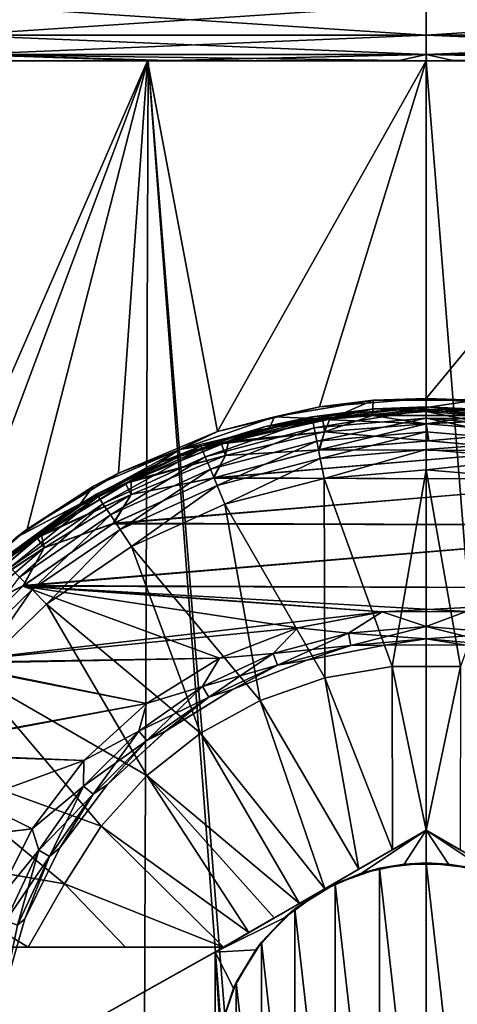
# Model space of a CAD drawing. Header units: metres. Extents: x -106 to 264, y -111 to 81.
# Tile 71 of 256: x -78.91 to -76.32, y 64.01 to 69.84. Entities that reach past the tile are written whole.
import ezdxf

# ---------------------------------------------------------------- set-up
doc = ezdxf.new("R2010")
doc.units = ezdxf.units.M
doc.layers.add('solid_20422013', color=7, linetype='CONTINUOUS')

msp = doc.modelspace()

# ---------------------------------------------------------------- linework, layer by layer
at = {"layer": 'solid_20422013'}
for points in [[(-79.27932, 69.750916, -28.218922), (-79.318069, 69.935371, -28.612312), (-76.5, 69.935371, -28.750755)], [(-76.5, 69.750916, 28.355461), (-76.5, 69.935371, 28.750755), (-79.318069, 69.935371, 28.612312)], [(-79.27932, 69.750916, 28.218922), (-76.5, 69.750916, 28.355461), (-79.318069, 69.935371, 28.612312)], [(-79.27932, 69.750916, -28.218922), (-76.5, 69.935371, -28.750755), (-76.5, 69.750916, -28.355461)], [(-73.681931, 69.935371, -28.612312), (-76.5, 69.750916, -28.355461), (-76.5, 69.935371, -28.750755)], [(-73.72068, 69.750916, 28.218922), (-76.5, 69.935371, 28.750755), (-76.5, 69.750916, 28.355461)], [(-73.72068, 69.750916, 28.218922), (-73.681931, 69.935371, 28.612312), (-76.5, 69.935371, 28.750755)], [(-73.72068, 69.750916, -28.218922), (-76.5, 69.750916, -28.355461), (-73.681931, 69.935371, -28.612312)], [(-79.27932, 69.750916, -28.218922), (-76.5, 69.750916, -28.355461), (-79.238022, 69.637978, -27.79961)], [(-79.27932, 69.750916, 28.218922), (-79.238022, 69.637978, 27.79961), (-76.5, 69.637978, 27.93412)], [(-79.27932, 69.750916, 28.218922), (-76.5, 69.637978, 27.93412), (-76.5, 69.750916, 28.355461)], [(-76.5, 69.750916, -28.355461), (-76.5, 69.637978, -27.93412), (-79.238022, 69.637978, -27.79961)], [(-73.72068, 69.750916, -28.218922), (-76.5, 69.637978, -27.93412), (-76.5, 69.750916, -28.355461)], [(-73.72068, 69.750916, -28.218922), (-73.761978, 69.637978, -27.79961), (-76.5, 69.637978, -27.93412)], [(-73.761978, 69.637978, 27.79961), (-76.5, 69.750916, 28.355461), (-76.5, 69.637978, 27.93412)], [(-73.72068, 69.750916, 28.218922), (-76.5, 69.750916, 28.355461), (-73.761978, 69.637978, 27.79961)], [(-79.238022, 69.637978, -27.79961), (-78.121994, 69.599998, -27.45034), (-79.559235, 69.599998, -27.327744)], [(-79.238022, 69.637978, 27.79961), (-79.402916, 69.599998, 27.345146), (-77.959984, 69.599998, 27.459568)], [(-79.238022, 69.637978, -27.79961), (-76.5, 69.637978, -27.93412), (-78.121994, 69.599998, -27.45034)], [(-79.238022, 69.637978, 27.79961), (-77.959984, 69.599998, 27.459568), (-76.501404, 69.599998, 27.499851)], [(-76.5, 69.637978, 27.93412), (-79.238022, 69.637978, 27.79961), (-76.501404, 69.599998, 27.499851)], [(-76.5, 69.637978, -27.93412), (-76.668007, 69.599998, -27.499834), (-78.121994, 69.599998, -27.45034)], [(-76.5, 69.637978, -27.93412), (-76.498436, 69.599998, -27.499834), (-76.668007, 69.599998, -27.499834)], [(-76.5, 69.637978, 27.93412), (-76.501404, 69.599998, 27.499851), (-76.332146, 69.599998, 27.499851)], [(-76.5, 69.637978, 27.93412), (-76.332146, 69.599998, 27.499851), (-74.878105, 69.599998, 27.450352)], [(-73.761978, 69.637978, 27.79961), (-76.5, 69.637978, 27.93412), (-74.878105, 69.599998, 27.450352)], [(-73.761978, 69.637978, -27.79961), (-76.498436, 69.599998, -27.499834), (-76.5, 69.637978, -27.93412)], [(-73.761978, 69.637978, -27.79961), (-75.039909, 69.599998, -27.459557), (-76.498436, 69.599998, -27.499834)], [(-79.822266, 49.099998, 12.568316), (-78.224815, 49.099998, 12.88507), (-79.742737, 69.599998, 12.589034)], [(-78.152206, 69.599998, -12.89389), (-79.754044, 69.599998, -12.586223), (-79.559235, 69.599998, -27.327744)], [(-79.748558, 65.933853, -12.587568), (-79.754044, 69.599998, -12.586223), (-78.152206, 69.599998, -12.89389)], [(-79.342148, 66.414032, -12.685512), (-79.748558, 65.933853, -12.587568), (-78.152206, 69.599998, -12.89389)], [(-79.742737, 69.599998, 12.589034), (-78.148247, 69.599998, 12.89344), (-79.402916, 69.599998, 27.345146)], [(-78.224815, 49.099998, 12.88507), (-78.148247, 69.599998, 12.89344), (-79.742737, 69.599998, 12.589034)], [(-78.152206, 69.599998, -12.89389), (-79.559235, 69.599998, -27.327744), (-78.121994, 69.599998, -27.45034)], [(-78.148247, 69.599998, 12.89344), (-77.959984, 69.599998, 27.459568), (-79.402916, 69.599998, 27.345146)], [(-78.864799, 66.826096, -12.783103), (-79.342148, 66.414032, -12.685512), (-78.152206, 69.599998, -12.89389)], [(-78.323242, 67.158531, -12.871511), (-78.864799, 66.826096, -12.783103), (-78.152206, 69.599998, -12.89389)], [(-77.736938, 67.403946, -12.94102), (-78.323242, 67.158531, -12.871511), (-78.152206, 69.599998, -12.89389)], [(-78.224815, 49.099998, 12.88507), (-76.600296, 49.099998, 12.999613), (-78.148247, 69.599998, 12.89344)], [(-78.152206, 69.599998, -12.89389), (-76.498436, 69.599998, -27.499834), (-76.5, 69.599998, -13)], [(-77.736938, 67.403946, -12.94102), (-78.152206, 69.599998, -12.89389), (-76.5, 69.599998, -13)], [(-78.152206, 69.599998, -12.89389), (-78.121994, 69.599998, -27.45034), (-76.668007, 69.599998, -27.499834)], [(-78.152206, 69.599998, -12.89389), (-76.668007, 69.599998, -27.499834), (-76.498436, 69.599998, -27.499834)], [(-78.148247, 69.599998, 12.89344), (-76.5, 49.099998, 13), (-76.5, 69.599998, 13)], [(-78.148247, 69.599998, 12.89344), (-76.5, 69.599998, 13), (-77.959984, 69.599998, 27.459568)], [(-76.600296, 49.099998, 12.999613), (-76.5, 49.099998, 13), (-78.148247, 69.599998, 12.89344)], [(-76.501404, 69.599998, 27.499851), (-77.959984, 69.599998, 27.459568), (-76.5, 69.599998, 13)], [(-77.131607, 67.549698, -12.984648), (-77.736938, 67.403946, -12.94102), (-76.5, 69.599998, -13)], [(-77.131607, 67.549698, -12.984648), (-76.5, 69.599998, -13), (-76.5, 67.599998, -13)], [(-76.501404, 69.599998, 27.499851), (-76.5, 69.599998, 13), (-74.847794, 69.599998, 12.89389)], [(-76.332146, 69.599998, 27.499851), (-76.501404, 69.599998, 27.499851), (-74.847794, 69.599998, 12.89389)], [(-76.5, 69.599998, 13), (-76.5, 49.099998, 13), (-74.874649, 49.099998, 12.897993)], [(-74.847794, 69.599998, 12.89389), (-76.5, 69.599998, 13), (-74.874649, 49.099998, 12.897993)], [(-74.851753, 69.599998, -12.89344), (-76.5, 67.599998, -13), (-76.5, 69.599998, -13)], [(-75.039909, 69.599998, -27.459557), (-74.851753, 69.599998, -12.89344), (-76.5, 69.599998, -13)], [(-76.498436, 69.599998, -27.499834), (-75.039909, 69.599998, -27.459557), (-76.5, 69.599998, -13)], [(-74.851753, 69.599998, -12.89344), (-75.882767, 67.552834, -12.985339), (-76.5, 67.599998, -13)], [(-74.878105, 69.599998, 27.450352), (-76.332146, 69.599998, 27.499851), (-74.847794, 69.599998, 12.89389)], [(-77.399872, 67.491089, -8.575917), (-77.131607, 67.549698, -12.984648), (-76.814804, 67.588936, -8.617251)], [(-77.070824, 67.477226, -8.604086), (-77.399872, 67.491089, -8.575917), (-76.814804, 67.588936, -8.617251)], [(-76.814804, 67.588936, -8.617251), (-77.131607, 67.549698, -12.984648), (-76.5, 67.599998, -13)], [(-76.819099, 67.499107, -8.617094), (-77.070824, 67.477226, -8.604086), (-76.814804, 67.588936, -8.617251)], [(-76.819099, 67.499107, -8.617094), (-76.814804, 67.588936, -8.617251), (-76.205956, 67.590744, -8.617985)], [(-76.180901, 67.499107, -8.617094), (-76.819099, 67.499107, -8.617094), (-76.205956, 67.590744, -8.617985)], [(-76.814804, 67.588936, -8.617251), (-76.5, 67.599998, -13), (-76.205956, 67.590744, -8.617985)], [(-76.205956, 67.590744, -8.617985), (-76.5, 67.599998, -13), (-75.882767, 67.552834, -12.985339)], [(-77.399872, 67.491089, -8.575917), (-77.736938, 67.403946, -12.94102), (-77.131607, 67.549698, -12.984648)], [(-77.177887, 67.491394, -12.051724), (-77.451866, 67.433594, -10.9), (-76.809555, 67.537849, -10.9)], [(-77.113731, 67.474953, -10.800091), (-76.809555, 67.537849, -10.9), (-77.451866, 67.433594, -10.9)], [(-77.174538, 67.474594, -12.181459), (-77.177887, 67.491394, -12.051724), (-76.5, 67.550003, -12.051724)], [(-76.5, 67.550003, -12.051724), (-77.177887, 67.491394, -12.051724), (-76.809555, 67.537849, -10.9)], [(-76.500008, 67.532875, -12.181459), (-77.174538, 67.474594, -12.181459), (-76.5, 67.550003, -12.051724)], [(-77.164696, 67.425285, -12.302423), (-77.174538, 67.474594, -12.181459), (-76.500008, 67.532875, -12.181459)], [(-76.499985, 67.482613, -12.302423), (-77.164696, 67.425285, -12.302423), (-76.500008, 67.532875, -12.181459)], [(-77.113731, 67.474953, -10.800091), (-76.5, 67.523254, -10.800091), (-76.809555, 67.537849, -10.9)], [(-76.5, 67.550003, -12.051724), (-76.809555, 67.537849, -10.9), (-76.158844, 67.53524, -10.9)], [(-76.5, 67.523254, -10.800091), (-76.158844, 67.53524, -10.9), (-76.809555, 67.537849, -10.9)], [(-76.500008, 67.532875, -12.181459), (-76.5, 67.550003, -12.051724), (-75.822113, 67.491394, -12.051724)], [(-76.499985, 67.482613, -12.302423), (-76.500008, 67.532875, -12.181459), (-75.82547, 67.474602, -12.181459)], [(-75.82547, 67.474602, -12.181459), (-76.500008, 67.532875, -12.181459), (-75.822113, 67.491394, -12.051724)], [(-75.822113, 67.491394, -12.051724), (-76.5, 67.550003, -12.051724), (-76.158844, 67.53524, -10.9)], [(-76.5, 67.523254, -10.800091), (-75.886269, 67.474953, -10.800091), (-76.158844, 67.53524, -10.9)], [(-77.960175, 67.297096, -8.498471), (-77.736938, 67.403946, -12.94102), (-77.399872, 67.491089, -8.575917)], [(-77.428291, 67.425217, -8.572887), (-77.960175, 67.297096, -8.498471), (-77.399872, 67.491089, -8.575917)], [(-77.829079, 67.301491, -12.181459), (-77.835655, 67.317329, -12.051724), (-77.177887, 67.491394, -12.051724)], [(-77.177887, 67.491394, -12.051724), (-77.835655, 67.317329, -12.051724), (-77.451866, 67.433594, -10.9)], [(-77.174538, 67.474594, -12.181459), (-77.829079, 67.301491, -12.181459), (-77.177887, 67.491394, -12.051724)], [(-77.809776, 67.255013, -12.302423), (-77.829079, 67.301491, -12.181459), (-77.174538, 67.474594, -12.181459)], [(-77.164696, 67.425285, -12.302423), (-77.809776, 67.255013, -12.302423), (-77.174538, 67.474594, -12.181459)], [(-77.712357, 67.331238, -10.800091), (-77.113731, 67.474953, -10.800091), (-77.451866, 67.433594, -10.9)], [(-77.712357, 67.331238, -10.800091), (-77.102272, 67.402603, -10.726795), (-77.113731, 67.474953, -10.800091)], [(-77.671455, 67.344231, -8.6), (-77.428291, 67.425217, -8.572887), (-77.070824, 67.477226, -8.604086)], [(-77.102257, 67.402512, -8.673258), (-77.671455, 67.344231, -8.6), (-77.070824, 67.477226, -8.604086)], [(-77.070824, 67.477226, -8.604086), (-77.428291, 67.425217, -8.572887), (-77.399872, 67.491089, -8.575917)], [(-77.149071, 67.346848, -12.406178), (-77.164696, 67.425285, -12.302423), (-76.499985, 67.482613, -12.302423)], [(-76.499992, 67.402649, -12.406178), (-77.149071, 67.346848, -12.406178), (-76.499985, 67.482613, -12.302423)], [(-77.113731, 67.474953, -10.800091), (-76.5, 67.449997, -10.726795), (-76.5, 67.523254, -10.800091)], [(-77.113731, 67.474953, -10.800091), (-77.102272, 67.402603, -10.726795), (-76.5, 67.449997, -10.726795)], [(-77.102257, 67.402512, -8.673258), (-77.070824, 67.477226, -8.604086), (-76.819099, 67.499107, -8.617094)], [(-76.5, 67.449913, -8.673258), (-77.102257, 67.402512, -8.673258), (-76.819099, 67.499107, -8.617094)], [(-76.5, 67.449913, -8.673258), (-76.819099, 67.499107, -8.617094), (-76.180901, 67.499107, -8.617094)], [(-76.5, 67.523254, -10.800091), (-75.897728, 67.402603, -10.726795), (-75.886269, 67.474953, -10.800091)], [(-76.5, 67.523254, -10.800091), (-76.5, 67.449997, -10.726795), (-75.897728, 67.402603, -10.726795)], [(-76.5, 67.449913, -8.673258), (-76.180901, 67.499107, -8.617094), (-75.929176, 67.477226, -8.604086)], [(-75.897743, 67.402512, -8.673258), (-76.5, 67.449913, -8.673258), (-75.929176, 67.477226, -8.604086)], [(-75.850922, 67.346848, -12.406178), (-76.499992, 67.402649, -12.406178), (-76.499985, 67.482613, -12.302423)], [(-75.850922, 67.346848, -12.406178), (-76.499985, 67.482613, -12.302423), (-75.835274, 67.425285, -12.302423)], [(-75.835274, 67.425285, -12.302423), (-76.499985, 67.482613, -12.302423), (-75.82547, 67.474602, -12.181459)], [(-77.835655, 67.317329, -12.051724), (-78.068336, 67.225304, -10.9), (-77.451866, 67.433594, -10.9)], [(-77.712357, 67.331238, -10.800091), (-77.451866, 67.433594, -10.9), (-78.068336, 67.225304, -10.9)], [(-77.671455, 67.344231, -8.6), (-77.960175, 67.297096, -8.498471), (-77.428291, 67.425217, -8.572887)], [(-77.779099, 67.181068, -12.406178), (-77.809776, 67.255013, -12.302423), (-77.164696, 67.425285, -12.302423)], [(-77.149071, 67.346848, -12.406178), (-77.779099, 67.181068, -12.406178), (-77.164696, 67.425285, -12.302423)], [(-77.136887, 67.295456, -8.7), (-77.102257, 67.402512, -8.673258), (-76.5, 67.449913, -8.673258)], [(-76.489662, 67.348717, -8.7), (-77.136887, 67.295456, -8.7), (-76.5, 67.449913, -8.673258)], [(-76.5, 67.449997, -10.726795), (-77.102272, 67.402603, -10.726795), (-76.485107, 67.348709, -10.7)], [(-75.897728, 67.402603, -10.726795), (-76.5, 67.449997, -10.726795), (-76.485107, 67.348709, -10.7)], [(-76.489662, 67.348717, -8.7), (-76.5, 67.449913, -8.673258), (-75.897743, 67.402512, -8.673258)], [(-77.960175, 67.297096, -8.498471), (-78.323242, 67.158531, -12.871511), (-77.736938, 67.403946, -12.94102)], [(-77.712357, 67.331238, -10.800091), (-77.689713, 67.261566, -10.726795), (-77.102272, 67.402603, -10.726795)], [(-77.102272, 67.402603, -10.726795), (-77.689713, 67.261566, -10.726795), (-77.131866, 67.296318, -10.7)], [(-77.102257, 67.402512, -8.673258), (-77.68969, 67.261482, -8.673258), (-77.671455, 67.344231, -8.6)], [(-77.136887, 67.295456, -8.7), (-77.68969, 67.261482, -8.673258), (-77.102257, 67.402512, -8.673258)], [(-76.499992, 67.402649, -12.406178), (-77.128754, 67.244652, -12.485606), (-77.149071, 67.346848, -12.406178)], [(-77.102272, 67.402603, -10.726795), (-77.131866, 67.296318, -10.7), (-76.485107, 67.348709, -10.7)], [(-76.499992, 67.402649, -12.406178), (-76.500008, 67.298485, -12.485606), (-77.128754, 67.244652, -12.485606)], [(-75.850922, 67.346848, -12.406178), (-76.500008, 67.298485, -12.485606), (-76.499992, 67.402649, -12.406178)], [(-75.842751, 67.291893, -8.7), (-76.489662, 67.348717, -8.7), (-75.897743, 67.402512, -8.673258)], [(-75.897728, 67.402603, -10.726795), (-76.485107, 67.348709, -10.7), (-75.838783, 67.291183, -10.7)], [(-78.551453, 66.97551, -8.5), (-78.471031, 67.080666, -8.399876), (-77.960175, 67.297096, -8.498471)], [(-78.247559, 67.112488, -8.6), (-78.551453, 66.97551, -8.5), (-77.960175, 67.297096, -8.498471)], [(-78.471031, 67.080666, -8.399876), (-78.323242, 67.158531, -12.871511), (-77.960175, 67.297096, -8.498471)], [(-78.444229, 67.018692, -12.181459), (-78.453796, 67.032959, -12.051724), (-77.835655, 67.317329, -12.051724)], [(-77.835655, 67.317329, -12.051724), (-78.453796, 67.032959, -12.051724), (-78.068336, 67.225304, -10.9)], [(-77.829079, 67.301491, -12.181459), (-78.444229, 67.018692, -12.181459), (-77.835655, 67.317329, -12.051724)], [(-78.416183, 66.976814, -12.302423), (-78.444229, 67.018692, -12.181459), (-77.829079, 67.301491, -12.181459)], [(-77.809776, 67.255013, -12.302423), (-78.416183, 66.976814, -12.302423), (-77.829079, 67.301491, -12.181459)], [(-78.28112, 67.09565, -10.800091), (-77.712357, 67.331238, -10.800091), (-78.068336, 67.225304, -10.9)], [(-78.28112, 67.09565, -10.800091), (-77.689713, 67.261566, -10.726795), (-77.712357, 67.331238, -10.800091)], [(-77.671455, 67.344231, -8.6), (-78.247559, 67.112488, -8.6), (-77.960175, 67.297096, -8.498471)], [(-77.68969, 67.261482, -8.673258), (-78.247559, 67.112488, -8.6), (-77.671455, 67.344231, -8.6)], [(-77.149071, 67.346848, -12.406178), (-77.739189, 67.084717, -12.485606), (-77.779099, 67.181068, -12.406178)], [(-77.136887, 67.295456, -8.7), (-77.764832, 67.128914, -8.7), (-77.68969, 67.261482, -8.673258)], [(-75.842751, 67.291893, -8.7), (-77.764832, 67.128914, -8.7), (-77.136887, 67.295456, -8.7)], [(-75.215744, 67.121895, -8.7), (-77.764832, 67.128914, -8.7), (-75.842751, 67.291893, -8.7)], [(-75.838783, 67.291183, -10.7), (-77.131866, 67.296318, -10.7), (-77.759521, 67.130821, -10.7)], [(-77.689713, 67.261566, -10.726795), (-77.759521, 67.130821, -10.7), (-77.131866, 67.296318, -10.7)], [(-75.212448, 67.120697, -10.7), (-75.838783, 67.291183, -10.7), (-77.759521, 67.130821, -10.7)], [(-77.149071, 67.346848, -12.406178), (-77.128754, 67.244652, -12.485606), (-77.739189, 67.084717, -12.485606)], [(-75.842751, 67.291893, -8.7), (-77.136887, 67.295456, -8.7), (-76.489662, 67.348717, -8.7)], [(-75.838783, 67.291183, -10.7), (-76.485107, 67.348709, -10.7), (-77.131866, 67.296318, -10.7)], [(-77.128754, 67.244652, -12.485606), (-76.500008, 67.298485, -12.485606), (-77.105125, 67.126236, -12.535121)], [(-76.500008, 67.298485, -12.485606), (-76.5, 67.17778, -12.535121), (-77.105125, 67.126236, -12.535121)], [(-75.850922, 67.346848, -12.406178), (-75.871269, 67.244652, -12.485606), (-76.500008, 67.298485, -12.485606)], [(-76.500008, 67.298485, -12.485606), (-75.871269, 67.244652, -12.485606), (-76.5, 67.17778, -12.535121)], [(-78.371582, 66.910187, -12.406178), (-78.416183, 66.976814, -12.302423), (-77.809776, 67.255013, -12.302423)], [(-77.779099, 67.181068, -12.406178), (-78.371582, 66.910187, -12.406178), (-77.809776, 67.255013, -12.302423)], [(-78.28112, 67.09565, -10.800091), (-78.247864, 67.030373, -10.726795), (-77.689713, 67.261566, -10.726795)], [(-77.689713, 67.261566, -10.726795), (-78.247864, 67.030373, -10.726795), (-77.759521, 67.130821, -10.7)], [(-77.68969, 67.261482, -8.673258), (-78.247826, 67.030296, -8.673258), (-78.247559, 67.112488, -8.6)], [(-77.764832, 67.128914, -8.7), (-78.247826, 67.030296, -8.673258), (-77.68969, 67.261482, -8.673258)], [(-77.739189, 67.084717, -12.485606), (-77.128754, 67.244652, -12.485606), (-77.69281, 66.973083, -12.535121)], [(-77.128754, 67.244652, -12.485606), (-77.105125, 67.126236, -12.535121), (-77.69281, 66.973083, -12.535121)], [(-75.871269, 67.244652, -12.485606), (-75.894875, 67.126236, -12.535121), (-76.5, 67.17778, -12.535121)], [(-78.453796, 67.032959, -12.051724), (-78.64225, 66.918625, -10.9), (-78.068336, 67.225304, -10.9)], [(-78.28112, 67.09565, -10.800091), (-78.068336, 67.225304, -10.9), (-78.64225, 66.918625, -10.9)], [(-77.779099, 67.181068, -12.406178), (-78.313545, 66.823326, -12.485606), (-78.371582, 66.910187, -12.406178)], [(-77.779099, 67.181068, -12.406178), (-77.739189, 67.084717, -12.485606), (-78.313545, 66.823326, -12.485606)], [(-76.702309, 66.012558, -12.789077), (-77.105125, 67.126236, -12.535121), (-76.5, 67.17778, -12.535121)], [(-76.297691, 66.012558, -12.789077), (-76.702309, 66.012558, -12.789077), (-76.5, 67.17778, -12.535121)], [(-76.297691, 66.012558, -12.789077), (-76.5, 67.17778, -12.535121), (-75.894875, 67.126236, -12.535121)], [(-78.471031, 67.080666, -8.399876), (-78.864799, 66.826096, -12.783103), (-78.323242, 67.158531, -12.871511)], [(-77.764832, 67.128914, -8.7), (-78.355965, 66.858452, -8.7), (-78.247826, 67.030296, -8.673258)], [(-75.215744, 67.121895, -8.7), (-78.355965, 66.858452, -8.7), (-77.764832, 67.128914, -8.7)], [(-74.626129, 66.848183, -8.7), (-78.355965, 66.858452, -8.7), (-75.215744, 67.121895, -8.7)], [(-78.247864, 67.030373, -10.726795), (-78.350578, 66.861511, -10.7), (-77.759521, 67.130821, -10.7)], [(-75.212448, 67.120697, -10.7), (-77.759521, 67.130821, -10.7), (-78.350578, 66.861511, -10.7)], [(-74.623543, 66.846687, -10.7), (-75.212448, 67.120697, -10.7), (-78.350578, 66.861511, -10.7)], [(-77.101288, 65.945168, -12.789077), (-77.69281, 66.973083, -12.535121), (-77.105125, 67.126236, -12.535121)], [(-76.702309, 66.012558, -12.789077), (-77.101288, 65.945168, -12.789077), (-77.105125, 67.126236, -12.535121)], [(-78.471031, 67.080666, -8.399876), (-78.929657, 66.777542, -8.282696), (-78.864799, 66.826096, -12.783103)], [(-78.551453, 66.97551, -8.5), (-78.929657, 66.777542, -8.282696), (-78.471031, 67.080666, -8.399876)], [(-78.80603, 66.773979, -10.800091), (-78.28112, 67.09565, -10.800091), (-78.64225, 66.918625, -10.9)], [(-78.80603, 66.773979, -10.800091), (-78.247864, 67.030373, -10.726795), (-78.28112, 67.09565, -10.800091)], [(-78.247559, 67.112488, -8.6), (-78.779884, 66.792747, -8.6), (-78.551453, 66.97551, -8.5)], [(-78.247826, 67.030296, -8.673258), (-78.779884, 66.792747, -8.6), (-78.247559, 67.112488, -8.6)], [(-78.313545, 66.823326, -12.485606), (-77.739189, 67.084717, -12.485606), (-78.246124, 66.722748, -12.535121)], [(-77.739189, 67.084717, -12.485606), (-77.69281, 66.973083, -12.535121), (-78.246124, 66.722748, -12.535121)], [(-79.00177, 66.634575, -12.181459), (-79.013962, 66.646721, -12.051724), (-78.453796, 67.032959, -12.051724)], [(-78.453796, 67.032959, -12.051724), (-79.013962, 66.646721, -12.051724), (-78.64225, 66.918625, -10.9)], [(-78.444229, 67.018692, -12.181459), (-79.00177, 66.634575, -12.181459), (-78.453796, 67.032959, -12.051724)], [(-78.966011, 66.598907, -12.302423), (-79.00177, 66.634575, -12.181459), (-78.444229, 67.018692, -12.181459)], [(-78.416183, 66.976814, -12.302423), (-78.966011, 66.598907, -12.302423), (-78.444229, 67.018692, -12.181459)], [(-78.80603, 66.773979, -10.800091), (-78.76297, 66.714714, -10.726795), (-78.247864, 67.030373, -10.726795)], [(-78.247826, 67.030296, -8.673258), (-78.762917, 66.714645, -8.673258), (-78.779884, 66.792747, -8.6)], [(-78.247864, 67.030373, -10.726795), (-78.76297, 66.714714, -10.726795), (-78.350578, 66.861511, -10.7)], [(-78.355965, 66.858452, -8.7), (-78.762917, 66.714645, -8.673258), (-78.247826, 67.030296, -8.673258)], [(-78.551453, 66.97551, -8.5), (-79.09259, 66.580093, -8.5), (-78.929657, 66.777542, -8.282696)], [(-78.779884, 66.792747, -8.6), (-79.09259, 66.580093, -8.5), (-78.551453, 66.97551, -8.5)], [(-78.909134, 66.542145, -12.406178), (-78.966011, 66.598907, -12.302423), (-78.416183, 66.976814, -12.302423)], [(-78.371582, 66.910187, -12.406178), (-78.909134, 66.542145, -12.406178), (-78.416183, 66.976814, -12.302423)], [(-77.483467, 65.812271, -12.789077), (-78.246124, 66.722748, -12.535121), (-77.69281, 66.973083, -12.535121)], [(-77.101288, 65.945168, -12.789077), (-77.483467, 65.812271, -12.789077), (-77.69281, 66.973083, -12.535121)], [(-79.013962, 66.646721, -12.051724), (-79.158028, 66.521881, -10.9), (-78.64225, 66.918625, -10.9)], [(-78.80603, 66.773979, -10.800091), (-78.64225, 66.918625, -10.9), (-79.158028, 66.521881, -10.9)], [(-78.371582, 66.910187, -12.406178), (-78.835114, 66.468109, -12.485606), (-78.909134, 66.542145, -12.406178)], [(-78.371582, 66.910187, -12.406178), (-78.313545, 66.823326, -12.485606), (-78.835114, 66.468109, -12.485606)], [(-78.929657, 66.777542, -8.282696), (-79.342148, 66.414032, -12.685512), (-78.864799, 66.826096, -12.783103)], [(-78.355965, 66.858452, -8.7), (-78.890762, 66.487427, -8.7), (-78.762917, 66.714645, -8.673258)], [(-74.626129, 66.848183, -8.7), (-78.890762, 66.487427, -8.7), (-78.355965, 66.858452, -8.7)], [(-74.093399, 66.474243, -8.7), (-78.890762, 66.487427, -8.7), (-74.626129, 66.848183, -8.7)], [(-78.76297, 66.714714, -10.726795), (-78.885559, 66.491737, -10.7), (-78.350578, 66.861511, -10.7)], [(-74.623543, 66.846687, -10.7), (-78.350578, 66.861511, -10.7), (-78.885559, 66.491737, -10.7)], [(-74.091499, 66.472649, -10.7), (-74.623543, 66.846687, -10.7), (-78.885559, 66.491737, -10.7)], [(-79.274162, 66.374161, -10.800091), (-78.80603, 66.773979, -10.800091), (-79.158028, 66.521881, -10.9)], [(-79.274162, 66.374161, -10.800091), (-78.76297, 66.714714, -10.726795), (-78.80603, 66.773979, -10.800091)], [(-78.779884, 66.792747, -8.6), (-79.255096, 66.393028, -8.6), (-79.09259, 66.580093, -8.5)], [(-78.762917, 66.714645, -8.673258), (-79.255096, 66.393028, -8.6), (-78.779884, 66.792747, -8.6)], [(-78.835114, 66.468109, -12.485606), (-78.313545, 66.823326, -12.485606), (-78.74913, 66.382431, -12.535121)], [(-78.313545, 66.823326, -12.485606), (-78.246124, 66.722748, -12.535121), (-78.74913, 66.382431, -12.535121)], [(-79.274162, 66.374161, -10.800091), (-79.222359, 66.322365, -10.726795), (-78.76297, 66.714714, -10.726795)], [(-78.762917, 66.714645, -8.673258), (-79.222298, 66.322296, -8.673258), (-79.255096, 66.393028, -8.6)], [(-78.76297, 66.714714, -10.726795), (-79.222359, 66.322365, -10.726795), (-78.885559, 66.491737, -10.7)], [(-78.890762, 66.487427, -8.7), (-79.222298, 66.322296, -8.673258), (-78.762917, 66.714645, -8.673258)], [(-77.838173, 65.617584, -12.789077), (-78.74913, 66.382431, -12.535121), (-78.246124, 66.722748, -12.535121)], [(-77.483467, 65.812271, -12.789077), (-77.838173, 65.617584, -12.789077), (-78.246124, 66.722748, -12.535121)], [(-78.909134, 66.542145, -12.406178), (-78.835114, 66.468109, -12.485606), (-79.288704, 66.029396, -12.485606)], [(-78.890762, 66.487427, -8.7), (-79.355568, 66.03064, -8.7), (-79.222298, 66.322296, -8.673258)], [(-77.724899, 66.061485, -8.7), (-79.355568, 66.03064, -8.7), (-78.890762, 66.487427, -8.7)], [(-79.222359, 66.322365, -10.726795), (-79.350807, 66.036209, -10.7), (-78.885559, 66.491737, -10.7)], [(-78.885559, 66.491737, -10.7), (-79.350807, 66.036209, -10.7), (-76.761696, 66.336716, -10.7)], [(-76.26281, 66.338951, -8.7), (-78.890762, 66.487427, -8.7), (-74.093399, 66.474243, -8.7)], [(-77.259933, 66.241875, -8.7), (-77.724899, 66.061485, -8.7), (-78.890762, 66.487427, -8.7)], [(-76.760811, 66.3368, -8.7), (-77.259933, 66.241875, -8.7), (-78.890762, 66.487427, -8.7)], [(-76.26281, 66.338951, -8.7), (-76.760811, 66.3368, -8.7), (-78.890762, 66.487427, -8.7)], [(-74.091499, 66.472649, -10.7), (-78.885559, 66.491737, -10.7), (-76.761696, 66.336716, -10.7)], [(-79.288704, 66.029396, -12.485606), (-78.835114, 66.468109, -12.485606), (-79.187325, 65.961937, -12.535121)], [(-78.835114, 66.468109, -12.485606), (-78.74913, 66.382431, -12.535121), (-79.187325, 65.961937, -12.535121)], [(-74.091499, 66.472649, -10.7), (-76.761696, 66.336716, -10.7), (-76.263763, 66.339027, -10.7)], [(-78.155502, 65.366539, -12.789077), (-79.187325, 65.961937, -12.535121), (-78.74913, 66.382431, -12.535121)], [(-77.838173, 65.617584, -12.789077), (-78.155502, 65.366539, -12.789077), (-78.74913, 66.382431, -12.535121)], [(-79.350807, 66.036209, -10.7), (-77.260712, 66.241653, -10.7), (-76.761696, 66.336716, -10.7)], [(-76.960167, 66.20974, -10.673205), (-76.761696, 66.336716, -10.7), (-77.260712, 66.241653, -10.7)], [(-76.960182, 66.209831, -8.726743), (-77.259933, 66.241875, -8.7), (-76.760811, 66.3368, -8.7)], [(-76.5, 66.250092, -8.726743), (-76.960182, 66.209831, -8.726743), (-76.760811, 66.3368, -8.7)], [(-76.960167, 66.20974, -10.673205), (-76.5, 66.25, -10.673205), (-76.761696, 66.336716, -10.7)], [(-76.5, 66.25, -10.673205), (-76.263763, 66.339027, -10.7), (-76.761696, 66.336716, -10.7)], [(-76.5, 66.250092, -8.726743), (-76.760811, 66.3368, -8.7), (-76.26281, 66.338951, -8.7)], [(-76.5, 66.25, -10.673205), (-76.039833, 66.20974, -10.673205), (-76.263763, 66.339027, -10.7)], [(-76.039818, 66.209831, -8.726743), (-76.5, 66.250092, -8.726743), (-76.26281, 66.338951, -8.7)], [(-79.350807, 66.036209, -10.7), (-77.725555, 66.061165, -10.7), (-77.260712, 66.241653, -10.7)], [(-77.406357, 66.090187, -10.673205), (-77.260712, 66.241653, -10.7), (-77.725555, 66.061165, -10.7)], [(-77.406387, 66.090271, -8.726743), (-77.724899, 66.061485, -8.7), (-77.259933, 66.241875, -8.7)], [(-76.960182, 66.209831, -8.726743), (-77.406387, 66.090271, -8.726743), (-77.259933, 66.241875, -8.7)], [(-77.406357, 66.090187, -10.673205), (-76.960167, 66.20974, -10.673205), (-77.260712, 66.241653, -10.7)], [(-76.947456, 66.13765, -8.8), (-76.960182, 66.209831, -8.726743), (-76.5, 66.250092, -8.726743)], [(-76.960167, 66.20974, -10.673205), (-76.5, 66.176743, -10.599909), (-76.5, 66.25, -10.673205)], [(-76.947456, 66.13765, -8.8), (-76.5, 66.250092, -8.726743), (-76.5, 66.176796, -8.8)], [(-76.5, 66.176796, -8.8), (-76.5, 66.250092, -8.726743), (-76.039818, 66.209831, -8.726743)], [(-76.5, 66.25, -10.673205), (-76.052551, 66.137596, -10.599909), (-76.039833, 66.20974, -10.673205)], [(-76.5, 66.25, -10.673205), (-76.5, 66.176743, -10.599909), (-76.052551, 66.137596, -10.599909)], [(-77.381317, 66.021393, -8.8), (-77.406387, 66.090271, -8.726743), (-76.960182, 66.209831, -8.726743)], [(-77.406357, 66.090187, -10.673205), (-76.947449, 66.137596, -10.599909), (-76.960167, 66.20974, -10.673205)], [(-77.381317, 66.021393, -8.8), (-76.960182, 66.209831, -8.726743), (-76.947456, 66.13765, -8.8)], [(-76.960167, 66.20974, -10.673205), (-76.947449, 66.137596, -10.599909), (-76.5, 66.176743, -10.599909)], [(-76.5, 66.176796, -8.8), (-76.039818, 66.209831, -8.726743), (-76.052544, 66.13765, -8.8)], [(-77.406357, 66.090187, -10.673205), (-77.381294, 66.021347, -10.599909), (-76.947449, 66.137596, -10.599909)], [(-77.381317, 66.021393, -8.8), (-76.947456, 66.13765, -8.8), (-77.206673, 66.050125, -8.9)], [(-76.947449, 66.137596, -10.599909), (-77.381294, 66.021347, -10.599909), (-77.2071, 66.050003, -10.5)], [(-76.746246, 66.138084, -10.5), (-77.2071, 66.050003, -10.5), (-77.206673, 66.050125, -8.9)], [(-76.947449, 66.137596, -10.599909), (-77.2071, 66.050003, -10.5), (-76.746246, 66.138084, -10.5)], [(-76.947456, 66.13765, -8.8), (-76.745743, 66.13813, -8.9), (-77.206673, 66.050125, -8.9)], [(-76.746246, 66.138084, -10.5), (-77.206673, 66.050125, -8.9), (-76.745743, 66.13813, -8.9)], [(-76.947456, 66.13765, -8.8), (-76.5, 66.176796, -8.8), (-76.745743, 66.13813, -8.9)], [(-76.5, 66.176743, -10.599909), (-76.947449, 66.137596, -10.599909), (-76.746246, 66.138084, -10.5)], [(-76.5, 66.176743, -10.599909), (-76.746246, 66.138084, -10.5), (-76.277054, 66.140236, -10.5)], [(-76.277054, 66.140236, -10.5), (-76.746246, 66.138084, -10.5), (-76.745743, 66.13813, -8.9)], [(-76.5, 66.176796, -8.8), (-76.276482, 66.140182, -8.9), (-76.745743, 66.13813, -8.9)], [(-76.277054, 66.140236, -10.5), (-76.745743, 66.13813, -8.9), (-76.276482, 66.140182, -8.9)], [(-76.5, 66.176796, -8.8), (-76.052544, 66.13765, -8.8), (-76.276482, 66.140182, -8.9)], [(-76.052551, 66.137596, -10.599909), (-76.5, 66.176743, -10.599909), (-76.277054, 66.140236, -10.5)], [(-77.406387, 66.090271, -8.726743), (-77.825043, 65.895042, -8.726743), (-77.724899, 66.061485, -8.7)], [(-77.788399, 65.831573, -8.8), (-77.825043, 65.895042, -8.726743), (-77.406387, 66.090271, -8.726743)], [(-77.824997, 65.894966, -10.673205), (-77.406357, 66.090187, -10.673205), (-77.725555, 66.061165, -10.7)], [(-77.824997, 65.894966, -10.673205), (-77.381294, 66.021347, -10.599909), (-77.406357, 66.090187, -10.673205)], [(-77.788399, 65.831573, -8.8), (-77.406387, 66.090271, -8.726743), (-77.381317, 66.021393, -8.8)], [(-78.156944, 65.793312, -8.7), (-79.732773, 65.49839, -8.7), (-79.355568, 66.03064, -8.7)], [(-79.350807, 66.036209, -10.7), (-79.728714, 65.505508, -10.7), (-78.157448, 65.792938, -10.7)], [(-77.724899, 66.061485, -8.7), (-78.156944, 65.793312, -8.7), (-79.355568, 66.03064, -8.7)], [(-79.350807, 66.036209, -10.7), (-78.157448, 65.792938, -10.7), (-77.725555, 66.061165, -10.7)], [(-77.824997, 65.894966, -10.673205), (-77.725555, 66.061165, -10.7), (-78.157448, 65.792938, -10.7)], [(-77.825043, 65.895042, -8.726743), (-78.156944, 65.793312, -8.7), (-77.724899, 66.061485, -8.7)], [(-77.824997, 65.894966, -10.673205), (-77.788368, 65.831528, -10.599909), (-77.381294, 66.021347, -10.599909)], [(-77.788399, 65.831573, -8.8), (-77.381317, 66.021393, -8.8), (-77.643677, 65.879143, -8.9)], [(-77.381294, 66.021347, -10.599909), (-77.788368, 65.831528, -10.599909), (-77.64402, 65.878975, -10.5)], [(-77.2071, 66.050003, -10.5), (-77.64402, 65.878975, -10.5), (-77.643677, 65.879143, -8.9)], [(-77.381294, 66.021347, -10.599909), (-77.64402, 65.878975, -10.5), (-77.2071, 66.050003, -10.5)], [(-77.381317, 66.021393, -8.8), (-77.206673, 66.050125, -8.9), (-77.643677, 65.879143, -8.9)], [(-77.2071, 66.050003, -10.5), (-77.643677, 65.879143, -8.9), (-77.206673, 66.050125, -8.9)], [(-76.700081, 64.927856, -12.935447), (-77.101288, 65.945168, -12.789077), (-76.702309, 66.012558, -12.789077)], [(-76.5, 65.043373, -12.925397), (-76.700081, 64.927856, -12.935447), (-76.702309, 66.012558, -12.789077)], [(-76.5, 65.043373, -12.925397), (-76.702309, 66.012558, -12.789077), (-76.297691, 66.012558, -12.789077)], [(-76.299919, 64.927856, -12.935447), (-76.5, 65.043373, -12.925397), (-76.297691, 66.012558, -12.789077)], [(-78.42659, 65.066154, -12.789077), (-79.548096, 65.473396, -12.535121), (-79.187325, 65.961937, -12.535121)], [(-78.155502, 65.366539, -12.789077), (-78.42659, 65.066154, -12.789077), (-79.187325, 65.961937, -12.535121)], [(-77.825043, 65.895042, -8.726743), (-78.203445, 65.630089, -8.726743), (-78.156944, 65.793312, -8.7)], [(-78.156334, 65.573936, -8.8), (-78.203445, 65.630089, -8.726743), (-77.825043, 65.895042, -8.726743)], [(-78.203384, 65.63002, -10.673205), (-77.824997, 65.894966, -10.673205), (-78.157448, 65.792938, -10.7)], [(-78.203384, 65.63002, -10.673205), (-77.788368, 65.831528, -10.599909), (-77.824997, 65.894966, -10.673205)], [(-78.156334, 65.573936, -8.8), (-77.825043, 65.895042, -8.726743), (-77.788399, 65.831573, -8.8)], [(-76.900246, 64.812294, -12.941665), (-77.483467, 65.812271, -12.789077), (-77.101288, 65.945168, -12.789077)], [(-76.700081, 64.927856, -12.935447), (-76.900246, 64.812294, -12.941665), (-77.101288, 65.945168, -12.789077)], [(-77.64402, 65.878975, -10.5), (-78.042206, 65.630791, -10.5), (-78.041954, 65.630981, -8.9)], [(-77.788368, 65.831528, -10.599909), (-78.042206, 65.630791, -10.5), (-77.64402, 65.878975, -10.5)], [(-77.788399, 65.831573, -8.8), (-77.643677, 65.879143, -8.9), (-78.041954, 65.630981, -8.9)], [(-77.64402, 65.878975, -10.5), (-78.041954, 65.630981, -8.9), (-77.643677, 65.879143, -8.9)], [(-78.156944, 65.793312, -8.7), (-78.528015, 65.456848, -8.7), (-79.732773, 65.49839, -8.7)], [(-79.728714, 65.505508, -10.7), (-78.528366, 65.456467, -10.7), (-78.157448, 65.792938, -10.7)], [(-78.203384, 65.63002, -10.673205), (-78.157448, 65.792938, -10.7), (-78.528366, 65.456467, -10.7)], [(-78.203445, 65.630089, -8.726743), (-78.528015, 65.456848, -8.7), (-78.156944, 65.793312, -8.7)], [(-78.203384, 65.63002, -10.673205), (-78.156296, 65.573898, -10.599909), (-77.788368, 65.831528, -10.599909)], [(-78.156334, 65.573936, -8.8), (-77.788399, 65.831573, -8.8), (-78.041954, 65.630981, -8.9)], [(-77.788368, 65.831528, -10.599909), (-78.156296, 65.573898, -10.599909), (-78.042206, 65.630791, -10.5)], [(-77.10054, 64.696655, -12.944049), (-77.838173, 65.617584, -12.789077), (-77.483467, 65.812271, -12.789077)], [(-76.900246, 64.812294, -12.941665), (-77.10054, 64.696655, -12.944049), (-77.483467, 65.812271, -12.789077)], [(-78.203445, 65.630089, -8.726743), (-78.53009, 65.303444, -8.726743), (-78.528015, 65.456848, -8.7)], [(-78.473938, 65.256332, -8.8), (-78.53009, 65.303444, -8.726743), (-78.203445, 65.630089, -8.726743)], [(-78.530014, 65.303391, -10.673205), (-78.203384, 65.63002, -10.673205), (-78.528366, 65.456467, -10.7)], [(-78.530014, 65.303391, -10.673205), (-78.156296, 65.573898, -10.599909), (-78.203384, 65.63002, -10.673205)], [(-78.473938, 65.256332, -8.8), (-78.203445, 65.630089, -8.726743), (-78.156334, 65.573936, -8.8)], [(-78.042206, 65.630791, -10.5), (-78.388176, 65.31385, -10.5), (-78.388008, 65.314041, -8.9)], [(-78.156296, 65.573898, -10.599909), (-78.388176, 65.31385, -10.5), (-78.042206, 65.630791, -10.5)], [(-78.156334, 65.573936, -8.8), (-78.041954, 65.630981, -8.9), (-78.388008, 65.314041, -8.9)], [(-78.042206, 65.630791, -10.5), (-78.388008, 65.314041, -8.9), (-78.041954, 65.630981, -8.9)], [(-77.250771, 64.609917, -12.943323), (-78.155502, 65.366539, -12.789077), (-77.838173, 65.617584, -12.789077)], [(-77.10054, 64.696655, -12.944049), (-77.250771, 64.609917, -12.943323), (-77.838173, 65.617584, -12.789077)], [(-78.530014, 65.303391, -10.673205), (-78.4739, 65.256302, -10.599909), (-78.156296, 65.573898, -10.599909)], [(-78.473938, 65.256332, -8.8), (-78.156334, 65.573936, -8.8), (-78.388008, 65.314041, -8.9)], [(-78.156296, 65.573898, -10.599909), (-78.4739, 65.256302, -10.599909), (-78.388176, 65.31385, -10.5)], [(-78.834831, 65.051056, -8.7), (-80.014679, 64.907455, -8.7), (-79.732773, 65.49839, -8.7)], [(-79.728714, 65.505508, -10.7), (-80.011703, 64.915428, -10.7), (-78.528366, 65.456467, -10.7)], [(-78.528015, 65.456848, -8.7), (-78.834831, 65.051056, -8.7), (-79.732773, 65.49839, -8.7)], [(-80.011703, 64.915428, -10.7), (-78.835037, 65.050751, -10.7), (-78.528366, 65.456467, -10.7)], [(-78.64386, 64.724815, -12.789077), (-79.821037, 64.93087, -12.535121), (-79.548096, 65.473396, -12.535121)], [(-78.42659, 65.066154, -12.789077), (-78.64386, 64.724815, -12.789077), (-79.548096, 65.473396, -12.535121)], [(-78.530014, 65.303391, -10.673205), (-78.528366, 65.456467, -10.7), (-78.835037, 65.050751, -10.7)], [(-78.53009, 65.303444, -8.726743), (-78.834831, 65.051056, -8.7), (-78.528015, 65.456848, -8.7)], [(-77.550957, 64.436607, -12.935407), (-78.42659, 65.066154, -12.789077), (-78.155502, 65.366539, -12.789077)], [(-77.400894, 64.523239, -12.940442), (-77.550957, 64.436607, -12.935407), (-78.155502, 65.366539, -12.789077)], [(-77.250771, 64.609917, -12.943323), (-77.400894, 64.523239, -12.940442), (-78.155502, 65.366539, -12.789077)], [(-78.388176, 65.31385, -10.5), (-78.670227, 64.938889, -10.5), (-78.670128, 64.939049, -8.9)], [(-78.4739, 65.256302, -10.599909), (-78.670227, 64.938889, -10.5), (-78.388176, 65.31385, -10.5)], [(-78.473938, 65.256332, -8.8), (-78.388008, 65.314041, -8.9), (-78.670128, 64.939049, -8.9)], [(-78.388176, 65.31385, -10.5), (-78.670128, 64.939049, -8.9), (-78.388008, 65.314041, -8.9)], [(-78.794968, 64.925003, -10.673205), (-78.530014, 65.303391, -10.673205), (-78.835037, 65.050751, -10.7)], [(-78.53009, 65.303444, -8.726743), (-78.795044, 64.925049, -8.726743), (-78.834831, 65.051056, -8.7)], [(-78.731567, 64.888397, -8.8), (-78.795044, 64.925049, -8.726743), (-78.53009, 65.303444, -8.726743)], [(-78.794968, 64.925003, -10.673205), (-78.4739, 65.256302, -10.599909), (-78.530014, 65.303391, -10.673205)], [(-78.794968, 64.925003, -10.673205), (-78.731522, 64.888374, -10.599909), (-78.4739, 65.256302, -10.599909)], [(-78.731567, 64.888397, -8.8), (-78.53009, 65.303444, -8.726743), (-78.473938, 65.256332, -8.8)], [(-78.731567, 64.888397, -8.8), (-78.473938, 65.256332, -8.8), (-78.670128, 64.939049, -8.9)], [(-78.4739, 65.256302, -10.599909), (-78.731522, 64.888374, -10.599909), (-78.670227, 64.938889, -10.5)], [(-78.834831, 65.051056, -8.7), (-79.061859, 64.599167, -8.7), (-80.014679, 64.907455, -8.7)], [(-80.011703, 64.915428, -10.7), (-79.061966, 64.598892, -10.7), (-78.835037, 65.050751, -10.7)], [(-78.794968, 64.925003, -10.673205), (-78.835037, 65.050751, -10.7), (-79.061966, 64.598892, -10.7)], [(-78.795044, 64.925049, -8.726743), (-79.061859, 64.599167, -8.7), (-78.834831, 65.051056, -8.7)], [(-77.700958, 64.349998, -12.928216), (-78.64386, 64.724815, -12.789077), (-78.42659, 65.066154, -12.789077)], [(-77.550957, 64.436607, -12.935407), (-77.700958, 64.349998, -12.928216), (-78.42659, 65.066154, -12.789077)], [(-77.125, 64.682533, -9.5), (-77.75, 64.321686, -11.5), (-76.5, 65.043373, -9.5)], [(-76.5, 65.043373, -9.5), (-77.75, 64.321686, -11.5), (-77.700958, 64.349998, -11.5)], [(-76.5, 65.043373, -9.5), (-77.700958, 64.349998, -11.5), (-76.5, 65.043373, -12.925397)], [(-77.700958, 64.349998, -11.5), (-77.700958, 64.349998, -12.928216), (-76.5, 65.043373, -12.925397)], [(-76.5, 65.043373, -12.925397), (-77.700958, 64.349998, -12.928216), (-77.550957, 64.436607, -12.935407)], [(-76.5, 65.043373, -12.925397), (-77.550957, 64.436607, -12.935407), (-76.700081, 64.927856, -12.935447)], [(-76.883423, 64.789421, -9.5), (-77.125, 64.682533, -9.5), (-76.5, 65.043373, -9.5)], [(-76.883423, 64.789421, -9.5), (-76.5, 65.043373, -9.5), (-76.631531, 64.842865, -9.5)], [(-76.631531, 64.842865, -9.5), (-76.5, 65.043373, -9.5), (-76.368469, 64.842865, -9.5)], [(-76.368469, 64.842865, -9.5), (-76.5, 65.043373, -9.5), (-76.116577, 64.789421, -9.5)], [(-76.116577, 64.789421, -9.5), (-76.5, 65.043373, -9.5), (-75.875, 64.682533, -9.5)], [(-75.875, 64.682533, -9.5), (-76.5, 65.043373, -9.5), (-76.5, 65.043373, -12.925397)], [(-75.875, 64.682533, -9.5), (-76.5, 65.043373, -12.925397), (-75.25, 64.321686, -9.5)], [(-76.299919, 64.927856, -12.935447), (-75.299042, 64.349998, -12.928216), (-76.5, 65.043373, -12.925397)], [(-75.25, 64.321686, -9.5), (-76.5, 65.043373, -12.925397), (-75.299042, 64.349998, -11.5)], [(-76.5, 65.043373, -12.925397), (-75.299042, 64.349998, -12.928216), (-75.299042, 64.349998, -11.5)], [(-78.857826, 64.349998, -12.779625), (-79.998283, 64.349998, -12.535121), (-79.821037, 64.93087, -12.535121)], [(-78.64386, 64.724815, -12.789077), (-78.857826, 64.349998, -12.779625), (-79.821037, 64.93087, -12.535121)], [(-78.990189, 64.506355, -10.673205), (-78.794968, 64.925003, -10.673205), (-79.061966, 64.598892, -10.7)], [(-78.795044, 64.925049, -8.726743), (-78.990273, 64.506386, -8.726743), (-79.061859, 64.599167, -8.7)], [(-78.921394, 64.481316, -8.8), (-78.990273, 64.506386, -8.726743), (-78.795044, 64.925049, -8.726743)], [(-78.990189, 64.506355, -10.673205), (-78.731522, 64.888374, -10.599909), (-78.794968, 64.925003, -10.673205)], [(-78.921394, 64.481316, -8.8), (-78.795044, 64.925049, -8.726743), (-78.731567, 64.888397, -8.8)], [(-78.670227, 64.938889, -10.5), (-78.878799, 64.5186, -10.5), (-78.878754, 64.518715, -8.9)], [(-78.731522, 64.888374, -10.599909), (-78.878799, 64.5186, -10.5), (-78.670227, 64.938889, -10.5)], [(-78.731567, 64.888397, -8.8), (-78.670128, 64.939049, -8.9), (-78.878754, 64.518715, -8.9)], [(-78.670227, 64.938889, -10.5), (-78.878754, 64.518715, -8.9), (-78.670128, 64.939049, -8.9)], [(-76.700081, 64.927856, -12.935447), (-77.550957, 64.436607, -12.935407), (-77.400894, 64.523239, -12.940442)], [(-76.700081, 64.927856, -12.935447), (-77.400894, 64.523239, -12.940442), (-76.900246, 64.812294, -12.941665)], [(-78.990189, 64.506355, -10.673205), (-78.921349, 64.4813, -10.599909), (-78.731522, 64.888374, -10.599909)], [(-78.921394, 64.481316, -8.8), (-78.731567, 64.888397, -8.8), (-78.878754, 64.518715, -8.9)], [(-78.731522, 64.888374, -10.599909), (-78.921349, 64.4813, -10.599909), (-78.878799, 64.5186, -10.5)], [(-76.883423, 64.789421, -9.5), (-76.631531, 64.842865, -9.5), (-76.777061, 64.818909, -8.618547)], [(-76.631531, 64.842865, -9.5), (-76.499832, 64.849022, -8.623), (-76.777061, 64.818909, -8.618547)], [(-76.777061, 64.818909, -8.618547), (-76.499832, 64.849022, -8.623), (-76.500298, 62.350975, -8.623)], [(-76.631531, 64.842865, -9.5), (-76.368469, 64.842865, -9.5), (-76.499832, 64.849022, -8.623)], [(-76.499832, 64.849022, -8.623), (-76.223061, 62.381065, -8.618552), (-76.500298, 62.350975, -8.623)], [(-76.368469, 64.842865, -9.5), (-76.222351, 64.818771, -8.618529), (-76.499832, 64.849022, -8.623)], [(-76.499832, 64.849022, -8.623), (-76.222351, 64.818771, -8.618529), (-76.223061, 62.381065, -8.618552)], [(-76.368469, 64.842865, -9.5), (-76.116577, 64.789421, -9.5), (-76.222351, 64.818771, -8.618529)], [(-76.900246, 64.812294, -12.941665), (-77.400894, 64.523239, -12.940442), (-77.250771, 64.609917, -12.943323)], [(-76.900246, 64.812294, -12.941665), (-77.250771, 64.609917, -12.943323), (-77.10054, 64.696655, -12.944049)], [(-76.883423, 64.789421, -9.5), (-77.040489, 64.725922, -8.606045), (-77.125, 64.682533, -9.5)], [(-76.883423, 64.789421, -9.5), (-76.777061, 64.818909, -8.618547), (-77.040489, 64.725922, -8.606045)], [(-77.040489, 64.725922, -8.606045), (-76.777061, 64.818909, -8.618547), (-76.777771, 62.381256, -8.618525)], [(-76.777061, 64.818909, -8.618547), (-76.500298, 62.350975, -8.623), (-76.777771, 62.381256, -8.618525)], [(-78.281036, 64.349998, -12.865979), (-78.857826, 64.349998, -12.779625), (-78.64386, 64.724815, -12.789077)], [(-78.281036, 64.349998, -12.865979), (-78.64386, 64.724815, -12.789077), (-77.700958, 64.349998, -12.928216)], [(-77.277977, 64.578392, -8.587833), (-77.040489, 64.725922, -8.606045), (-77.042282, 62.47525, -8.605931)], [(-77.277977, 64.578392, -8.587833), (-77.125, 64.682533, -9.5), (-77.040489, 64.725922, -8.606045)], [(-77.040489, 64.725922, -8.606045), (-76.777771, 62.381256, -8.618525), (-77.042282, 62.47525, -8.605931)], [(-77.338356, 64.526764, -9.5), (-77.75, 64.321686, -9.5), (-77.125, 64.682533, -9.5)], [(-77.125, 64.682533, -9.5), (-77.75, 64.321686, -9.5), (-77.75, 64.321686, -11.5)], [(-77.338356, 64.526764, -9.5), (-77.125, 64.682533, -9.5), (-77.277977, 64.578392, -8.587833)], [(-77.338356, 64.526764, -9.5), (-77.277977, 64.578392, -8.587833), (-77.475746, 64.37915, -8.567616)], [(-77.475746, 64.37915, -8.567616), (-77.277977, 64.578392, -8.587833), (-77.280632, 62.623726, -8.587592)], [(-77.277977, 64.578392, -8.587833), (-77.042282, 62.47525, -8.605931), (-77.280632, 62.623726, -8.587592)], [(-78.878799, 64.5186, -10.5), (-79.006836, 64.067207, -10.5), (-79.006821, 64.067268, -8.9)], [(-78.921349, 64.4813, -10.599909), (-79.006836, 64.067207, -10.5), (-78.878799, 64.5186, -10.5)], [(-78.921394, 64.481316, -8.8), (-78.878754, 64.518715, -8.9), (-79.006821, 64.067268, -8.9)], [(-78.878799, 64.5186, -10.5), (-79.006821, 64.067268, -8.9), (-78.878754, 64.518715, -8.9)], [(-77.51059, 64.335342, -9.5), (-77.75, 64.321686, -9.5), (-77.338356, 64.526764, -9.5)], [(-77.51059, 64.335342, -9.5), (-77.338356, 64.526764, -9.5), (-77.475746, 64.37915, -8.567616)], [(-77.51059, 64.335342, -9.5), (-77.475746, 64.37915, -8.567616), (-77.626289, 64.142189, -8.549129)], [(-77.626289, 64.142189, -8.549129), (-77.475746, 64.37915, -8.567616), (-77.47773, 62.823143, -8.56739)], [(-77.475746, 64.37915, -8.567616), (-77.280632, 62.623726, -8.587592), (-77.47773, 62.823143, -8.56739)], [(-77.75, 64.321686, -11.5), (-80.378143, 62.849998, -11.5), (-77.700958, 64.349998, -11.5)], [(-77.700958, 64.349998, -11.5), (-80.378143, 64.349998, -11.5), (-77.700958, 64.349998, -12.928216)], [(-78.281036, 64.349998, -12.865979), (-77.700958, 64.349998, -12.928216), (-80.378143, 64.349998, -11.5)], [(-78.281036, 64.349998, -12.865979), (-80.378143, 64.349998, -11.5), (-78.857826, 64.349998, -12.779625)], [(-78.857826, 64.349998, -12.779625), (-80.378143, 64.349998, -11.5), (-79.998283, 64.349998, -12.535121)], [(-77.700958, 64.349998, -11.5), (-80.378143, 62.849998, -11.5), (-80.378143, 64.349998, -11.5)], [(-77.75, 64.321686, -11.5), (-77.75, 62.878311, -11.5), (-80.378143, 62.849998, -11.5)], [(-77.64212, 64.107529, -9.5), (-77.75, 64.321686, -9.5), (-77.51059, 64.335342, -9.5)], [(-77.721779, 63.862656, -9.5), (-77.75, 64.321686, -9.5), (-77.64212, 64.107529, -9.5)], [(-77.721779, 63.862656, -9.5), (-77.75, 63.599998, -9.5), (-77.75, 64.321686, -9.5)], [(-77.75, 63.599998, -9.5), (-77.75, 62.878311, -11.5), (-77.75, 64.321686, -9.5)], [(-77.75, 64.321686, -9.5), (-77.75, 62.878311, -11.5), (-77.75, 64.321686, -11.5)], [(-77.64212, 64.107529, -9.5), (-77.51059, 64.335342, -9.5), (-77.626289, 64.142189, -8.549129)], [(-77.64212, 64.107529, -9.5), (-77.626289, 64.142189, -8.549129), (-77.716095, 63.884346, -8.536817)], [(-77.716095, 63.884346, -8.536817), (-77.626289, 64.142189, -8.549129), (-77.627235, 63.05978, -8.549004)], [(-77.626289, 64.142189, -8.549129), (-77.47773, 62.823143, -8.56739), (-77.627235, 63.05978, -8.549004)], [(-77.721779, 63.862656, -9.5), (-77.64212, 64.107529, -9.5), (-77.716095, 63.884346, -8.536817)]]:
    msp.add_3dface(points, dxfattribs=at)

doc.saveas('drawing.dxf')
